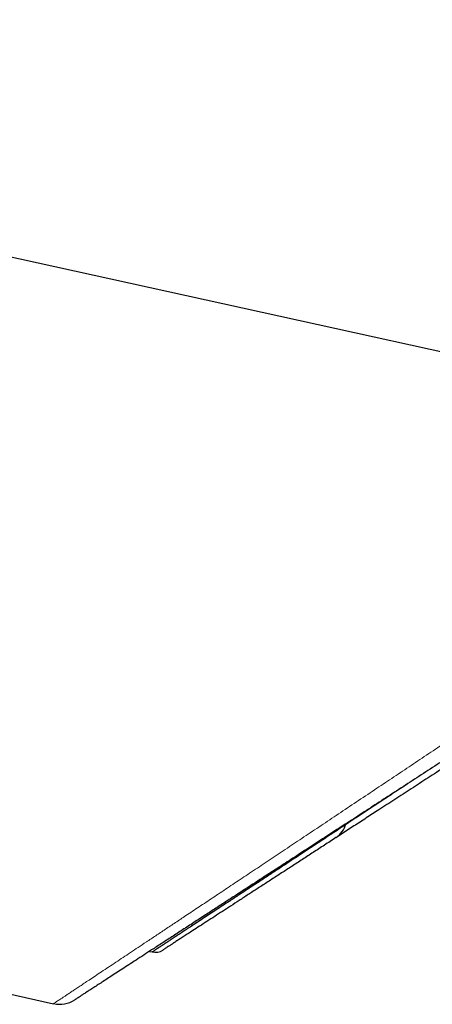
# Model space of a CAD drawing. Header units: millimetres. Extents: x 8 to 869, y 12 to 834.
# Tile 212 of 217: x 832 to 841, y 671 to 693. Entities that reach past the tile are written whole.
import ezdxf

# ---------------------------------------------------------------- set-up
doc = ezdxf.new("R2010")
doc.units = ezdxf.units.MM

msp = doc.modelspace()

# ---------------------------------------------------------------- linework, layer by layer
at = {"color": 7, "linetype": 'Continuous', "lineweight": 30}
for p, q in [((789.098, 681.123), (832.964, 671.445)), ((835.019, 672.568), (835.079, 672.555))]:
    msp.add_line(p, q, dxfattribs=at)
at = {"color": 7, "linetype": 'Continuous', "lineweight": 30, "flags": 128}
msp.add_lwpolyline([(808.947, 692.582), (809.577, 692.444), (811.07, 692.114), (817.043, 690.797), (829.8, 687.984), (850.653, 683.385)], dxfattribs=at)
at = {"color": 7, "linetype": 'Continuous', "lineweight": 30}
for centre, radius, start, end in [((838.752, 675.432), 0.5, 303.0247, 345.7548), ((835.144, 672.848), 0.3, 257.5401, 303.024), ((833.093, 672.031), 0.6, 257.5572, 303.0249)]:
    msp.add_arc(centre, radius, start, end, dxfattribs=at)
at = {"color": 252, "linetype": 'Continuous', "lineweight": 0}
for points, knots in [([(832.964, 671.445), (832.965, 671.446), (832.968, 671.448), (832.987, 671.461), (833.013, 671.479), (833.042, 671.498), (833.078, 671.521), (833.12, 671.549), (833.168, 671.581), (833.224, 671.619), (833.288, 671.661), (833.361, 671.71), (833.441, 671.763), (833.528, 671.821), (833.622, 671.884), (833.73, 671.956), (833.853, 672.038), (833.993, 672.131), (834.142, 672.23), (834.296, 672.332), (834.453, 672.437), (834.613, 672.543), (834.78, 672.654), (834.96, 672.774), (835.154, 672.904), (835.362, 673.042), (835.578, 673.187), (835.82, 673.347), (836.087, 673.526), (836.383, 673.723), (836.69, 673.927), (837.007, 674.139), (837.335, 674.358), (837.675, 674.584), (838.022, 674.817), (838.38, 675.056), (838.748, 675.301), (839.124, 675.553), (839.508, 675.809), (839.889, 676.064), (840.265, 676.315), (840.636, 676.564), (841.012, 676.815), (841.394, 677.071), (841.78, 677.33), (842.171, 677.592), (842.568, 677.858), (842.969, 678.127), (843.374, 678.399), (843.783, 678.674), (844.196, 678.952), (844.614, 679.233), (845.035, 679.516), (845.459, 679.802), (845.885, 680.09), (846.328, 680.389), (846.786, 680.698), (847.261, 681.019), (847.737, 681.341), (848.193, 681.649), (848.627, 681.944), (849.04, 682.224), (849.454, 682.505), (849.869, 682.787), (850.285, 683.07), (850.562, 683.259), (850.701, 683.353)], [0, 0, 0, 0, 0.015892, 0.031804, 0.042605, 0.053408, 0.064209, 0.075063, 0.085919, 0.096773, 0.108438, 0.120106, 0.131771, 0.1435, 0.155231, 0.166961, 0.181028, 0.195096, 0.209207, 0.223318, 0.236247, 0.249175, 0.262134, 0.275093, 0.289456, 0.303818, 0.318218, 0.332618, 0.350357, 0.368097, 0.385897, 0.403697, 0.42176, 0.439823, 0.457941, 0.476059, 0.494438, 0.512817, 0.531245, 0.549673, 0.566625, 0.583585, 0.600614, 0.617644, 0.634705, 0.651766, 0.668958, 0.686149, 0.70337, 0.720591, 0.737946, 0.7553, 0.772683, 0.790065, 0.807516, 0.824974, 0.844053, 0.86314, 0.882252, 0.901373, 0.917787, 0.934203, 0.950617, 0.967078, 0.983539, 1, 1, 1, 1]), ([(835.079, 672.555), (835.08, 672.555), (835.081, 672.557), (835.096, 672.566), (835.12, 672.582), (835.156, 672.606), (835.204, 672.637), (835.267, 672.679), (835.343, 672.729), (835.43, 672.787), (835.53, 672.853), (835.642, 672.926), (835.765, 673.007), (835.898, 673.095), (836.043, 673.191), (836.197, 673.292), (836.358, 673.398), (836.528, 673.51), (836.706, 673.627), (836.894, 673.751), (837.09, 673.881), (837.295, 674.016), (837.509, 674.157), (837.73, 674.303), (837.959, 674.454), (838.196, 674.61), (838.44, 674.771), (838.685, 674.932), (838.93, 675.093), (839.174, 675.255), (839.424, 675.419), (839.679, 675.588), (839.939, 675.759), (840.205, 675.934), (840.432, 676.085), (840.573, 676.177), (840.622, 676.21)], [0, 0, 0, 0, 0.0263491, 0.0531376, 0.0800268, 0.106916, 0.1380709, 0.1692633, 0.2003512, 0.2314392, 0.2626717, 0.2939043, 0.3248919, 0.3558797, 0.3869947, 0.4181099, 0.4482298, 0.4783498, 0.5085717, 0.5387937, 0.5691855, 0.5995775, 0.6300604, 0.6605434, 0.6911921, 0.721841, 0.7525687, 0.7832964, 0.811905, 0.8405281, 0.8692652, 0.8980023, 0.9267919, 0.9555816, 0.984584, 1, 1, 1, 1])]:
    msp.add_open_spline(points, degree=3, knots=knots, dxfattribs=at)
at = {"color": 7, "linetype": 'Continuous', "lineweight": 30}
for points, knots in [([(850.971, 682.937), (850.81, 682.832), (850.487, 682.622), (850.004, 682.308), (849.521, 681.994), (849.038, 681.68), (848.556, 681.367), (848.075, 681.054), (847.595, 680.742), (847.116, 680.431), (846.66, 680.135), (846.227, 679.853), (845.816, 679.586), (845.408, 679.321), (845.001, 679.057), (844.598, 678.794), (844.196, 678.533), (843.798, 678.274), (843.4, 678.016), (843.004, 677.758), (842.609, 677.501), (842.218, 677.247), (841.826, 676.993), (841.435, 676.738), (841.044, 676.484), (840.659, 676.234), (840.279, 675.987), (839.905, 675.744), (839.538, 675.505), (839.177, 675.271), (838.823, 675.04), (838.476, 674.815), (838.14, 674.597), (837.817, 674.387), (837.505, 674.184), (837.202, 673.987), (836.925, 673.807), (836.673, 673.643), (836.445, 673.495), (836.211, 673.343), (835.972, 673.187), (835.73, 673.03), (835.498, 672.879), (835.277, 672.735), (835.076, 672.605), (834.896, 672.488), (834.733, 672.382), (834.579, 672.282), (834.433, 672.187), (834.297, 672.098), (834.17, 672.016), (834.053, 671.94), (833.947, 671.871), (833.85, 671.808), (833.762, 671.751), (833.683, 671.699), (833.614, 671.655), (833.556, 671.617), (833.507, 671.585), (833.468, 671.56), (833.441, 671.542), (833.423, 671.53), (833.421, 671.529), (833.42, 671.528)], [0, 0, 0, 0, 0.019352, 0.038707, 0.058059, 0.077494, 0.096932, 0.116367, 0.135878, 0.15539, 0.174901, 0.191885, 0.208872, 0.225859, 0.242843, 0.25984, 0.27684, 0.293839, 0.310835, 0.32811, 0.345389, 0.362667, 0.379942, 0.397795, 0.415654, 0.433512, 0.451365, 0.469163, 0.486973, 0.504789, 0.522603, 0.540411, 0.558207, 0.575339, 0.592477, 0.609615, 0.626746, 0.640726, 0.654708, 0.668688, 0.685036, 0.701394, 0.717756, 0.734113, 0.750459, 0.764362, 0.778276, 0.792194, 0.806112, 0.820024, 0.833926, 0.847527, 0.861133, 0.87474, 0.888341, 0.90213, 0.915926, 0.929721, 0.943511, 0.95763, 0.971756, 0.985881, 1, 1, 1, 1]), ([(848.875, 681.416), (848.716, 681.312), (848.397, 681.105), (847.922, 680.796), (847.45, 680.489), (846.98, 680.184), (846.513, 679.88), (846.049, 679.578), (845.588, 679.279), (845.132, 678.982), (844.672, 678.683), (844.208, 678.382), (843.743, 678.08), (843.303, 677.794), (842.889, 677.524), (842.499, 677.271), (842.115, 677.021), (841.736, 676.775), (841.363, 676.533), (840.997, 676.295), (840.637, 676.061), (840.285, 675.832), (839.963, 675.623), (839.671, 675.433), (839.407, 675.261), (839.149, 675.093), (838.897, 674.93), (838.653, 674.771), (838.417, 674.618), (838.186, 674.468), (837.963, 674.322), (837.746, 674.182), (837.536, 674.045), (837.334, 673.914), (837.137, 673.786), (836.945, 673.661), (836.76, 673.541), (836.585, 673.427), (836.414, 673.316), (836.251, 673.21), (836.095, 673.109), (835.964, 673.023), (835.855, 672.952), (835.764, 672.893), (835.682, 672.84), (835.605, 672.79), (835.537, 672.746), (835.476, 672.706), (835.424, 672.672), (835.382, 672.645), (835.35, 672.624), (835.326, 672.609), (835.312, 672.6), (835.306, 672.596), (835.308, 672.597), (835.308, 672.597)], [0, 0, 0, 0, 0.023797, 0.047597, 0.071395, 0.095192, 0.118993, 0.142791, 0.16659, 0.190392, 0.214191, 0.239215, 0.264244, 0.289268, 0.311016, 0.332768, 0.354517, 0.376267, 0.398022, 0.419772, 0.441526, 0.463283, 0.485036, 0.502365, 0.519699, 0.537033, 0.554362, 0.571432, 0.588506, 0.605581, 0.62265, 0.639724, 0.656804, 0.673883, 0.690957, 0.708805, 0.726662, 0.744518, 0.762366, 0.781699, 0.801038, 0.820371, 0.834873, 0.849381, 0.863889, 0.878391, 0.893603, 0.908822, 0.924041, 0.939252, 0.953758, 0.968269, 0.982781, 0.997286, 1, 1, 1, 1]), ([(839.23, 675.289), (839.168, 675.249), (839.013, 675.147), (838.773, 674.988), (838.507, 674.813), (838.249, 674.643), (837.998, 674.478), (837.755, 674.317), (837.52, 674.163), (837.294, 674.013), (837.075, 673.87), (836.867, 673.732), (836.684, 673.611), (836.524, 673.506), (836.386, 673.415), (836.254, 673.328), (836.127, 673.245), (836.007, 673.166), (835.893, 673.091), (835.786, 673.021), (835.686, 672.955), (835.593, 672.893), (835.507, 672.837), (835.429, 672.785), (835.358, 672.738), (835.294, 672.696), (835.238, 672.66), (835.19, 672.628), (835.151, 672.602), (835.119, 672.581), (835.096, 672.566), (835.083, 672.558), (835.082, 672.557), (835.081, 672.556)], [0, 0, 0, 0, 0.025643, 0.064211, 0.102779, 0.141452, 0.180126, 0.218748, 0.257369, 0.296114, 0.334859, 0.37362, 0.412416, 0.441777, 0.471137, 0.500565, 0.529992, 0.559532, 0.589072, 0.618688, 0.648304, 0.678048, 0.707793, 0.737624, 0.767455, 0.797708, 0.82796, 0.858308, 0.888655, 0.919839, 0.951023, 0.982316, 1, 1, 1, 1])]:
    msp.add_open_spline(points, degree=3, knots=knots, dxfattribs=at)

doc.saveas('drawing.dxf')
